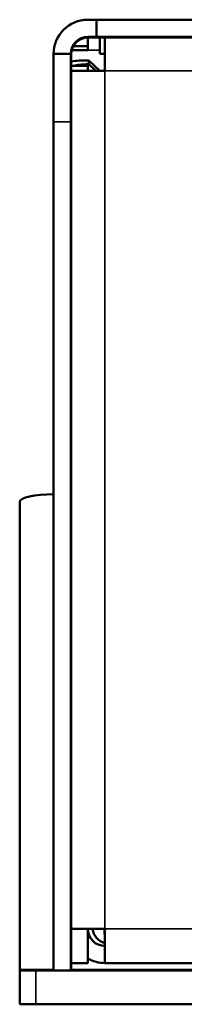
# Model space of a CAD drawing. Header units: inches. Extents: x 3.3 to 58.3, y 0.8 to 38.3.
# Tile 9 of 162: x 21.139 to 21.746, y 34.444 to 38.073. Entities that reach past the tile are written whole.
import ezdxf

# ---------------------------------------------------------------- set-up
doc = ezdxf.new("R2010")
doc.units = ezdxf.units.IN
doc.header["$MEASUREMENT"] = 0
doc.layers.add('Visible (ANSI)', color=7, linetype='Continuous', lineweight=50)
doc.layers.add('Visible Narrow (ANSI)', color=7, linetype='Continuous', lineweight=35)

msp = doc.modelspace()

# ---------------------------------------------------------------- linework, layer by layer
at = {"layer": 'Visible (ANSI)'}
for p, q in [((21.3901, 38.0734), (21.4216, 38.0734)), ((21.4216, 38.0734), (21.4216, 38.0104)), ((42.5566, 38.0734), (21.4216, 38.0734)), ((21.3901, 38.0104), (21.3901, 38.0104)), ((21.4216, 38.0104), (21.3901, 38.0104)), ((21.3901, 38.0084), (21.3901, 37.9616)), ((21.3921, 38.0104), (21.4216, 38.0104)), ((21.4216, 38.0084), (21.3921, 38.0084)), ((21.4216, 38.0104), (42.5566, 38.0104)), ((21.4216, 38.0104), (21.4216, 38.0084)), ((21.4216, 38.0104), (42.5566, 38.0104)), ((21.4216, 38.0084), (42.5566, 38.0084)), ((21.4344, 38.0084), (21.4344, 37.9474)), ((21.4529, 37.8844), (21.4529, 38.0084)), ((21.3287, 37.9616), (21.3291, 37.9616)), ((21.3312, 37.9616), (21.3901, 37.9616)), ((21.3346, 37.9758), (21.3338, 37.9758)), ((21.3901, 37.9758), (21.3369, 37.9758)), ((21.3271, 37.9474), (21.2641, 37.9474)), ((21.2641, 37.6974), (21.2641, 37.9474)), ((21.3271, 37.9474), (21.3271, 37.6974)), ((21.3291, 37.9454), (21.3291, 34.5765)), ((21.4344, 37.9474), (21.4529, 37.9474)), ((21.3899, 37.9029), (21.3291, 37.9029)), ((21.3899, 37.9029), (21.3899, 37.8844)), ((21.3901, 37.9233), (21.3941, 37.9233)), ((21.3941, 37.9092), (21.3901, 37.9092)), ((21.434, 37.8844), (21.3941, 37.9233)), ((21.3941, 37.9233), (21.3941, 37.9092)), ((21.3941, 37.9092), (21.4194, 37.8844)), ((21.4529, 37.8844), (21.3291, 37.8844)), ((21.2641, 34.5694), (21.2641, 37.6974)), ((21.3271, 34.5694), (21.3271, 37.6974)), ((21.1391, 34.5723), (21.1391, 36.2976)), ((21.4529, 34.7225), (21.3291, 34.7225)), ((21.3899, 34.7225), (21.3899, 34.5965)), ((21.4516, 34.7024), (21.4516, 34.7225)), ((21.4529, 34.7024), (21.4516, 34.7024)), ((21.4529, 34.5965), (21.4529, 34.7225)), ((21.3899, 34.5965), (21.3291, 34.5965)), ((21.4529, 34.5965), (42.5251, 34.5965)), ((21.1391, 34.5723), (21.1391, 34.5694)), ((21.1391, 34.5694), (21.1991, 34.5694)), ((21.1391, 34.5694), (21.1391, 34.4444)), ((21.1991, 34.5694), (42.7791, 34.5694)), ((21.3271, 34.5765), (21.3291, 34.5765)), ((21.1991, 34.4444), (21.1391, 34.4444)), ((21.1991, 34.4444), (42.7791, 34.4444))]:
    msp.add_line(p, q, dxfattribs=at)
for centre, radius, start, end in [((21.3901, 37.9474), 0.126, 90, 180), ((21.3901, 37.9474), 0.063, 90, 180), ((21.3921, 37.9454), 0.065, 90, 180), ((21.3921, 37.9454), 0.063, 90, 180), ((21.4529, 34.7225), 0.063, 180, 270), ((21.4529, 34.7225), 0.126, 240, 270)]:
    msp.add_arc(centre, radius, start, end, dxfattribs=at)
for centre, major_axis, ratio, start_param, end_param in [((21.3901, 37.895), (0.126, 0), 0.224951, 1.570796, 2.076161), ((21.3901, 37.895), (0.063, 0), 0.224951, 1.570796, 2.548552), ((21.2641, 36.2976), (-0.125, 0), 0.21286, 4.712389, 6.283185), ((21.4701, 34.7292), (-0.063, 0), 0.977083, 0.110652, 1.29427)]:
    msp.add_ellipse(centre, major_axis=major_axis, ratio=ratio, start_param=start_param, end_param=end_param, dxfattribs=at)
at = {"layer": 'Visible Narrow (ANSI)'}
for p, q in [((21.3901, 37.9616), (21.4344, 37.9616)), ((21.3901, 37.8844), (21.3901, 37.9092)), ((21.4529, 37.8844), (21.4529, 34.7225)), ((42.5251, 37.8844), (21.4529, 37.8844)), ((21.2641, 37.6974), (21.3271, 37.6974)), ((21.4529, 34.7225), (42.5251, 34.7225)), ((21.1391, 34.5723), (21.2641, 34.5723)), ((21.1991, 34.4444), (21.1991, 34.5694)), ((21.3271, 34.5723), (22.9452, 34.5723))]:
    msp.add_line(p, q, dxfattribs=at)

doc.saveas('drawing.dxf')
